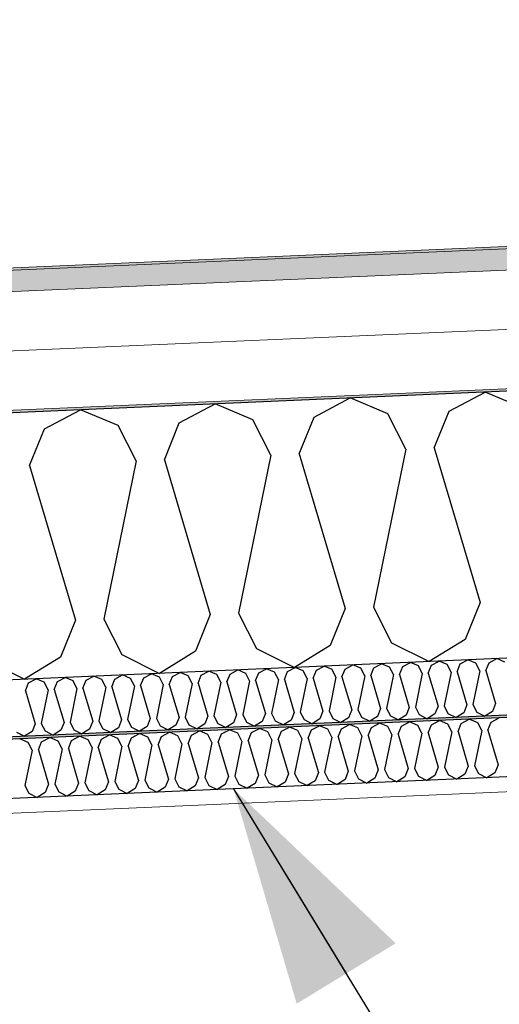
# Model space of a CAD drawing. Header units: millimetres. Extents: x -82116 to -59247, y -2070 to 13065.
# Tile 18 of 73: x -73611 to -73206, y 6473 to 7304. Entities that reach past the tile are written whole.
import ezdxf

# ---------------------------------------------------------------- set-up
doc = ezdxf.new("R2010")
doc.units = ezdxf.units.MM
doc.header["$LTSCALE"] = 0.5
doc.header["$MEASUREMENT"] = 0
doc.linetypes.add('PLINE', pattern=[0])
doc.layers.add('236- Innvendig kledning og overflate(Nye konstruksjoner)', color=7, linetype='Continuous', lineweight=0)
doc.layers.add('262- Taktekking(Nye konstruksjoner)', color=7, linetype='Continuous', lineweight=0)
for name, color, linetype in [('256- Faste himlinger og overflatebehandling (Skravur)(Nye konstruksjoner)', 7, 'Continuous'), ('256- Faste himlinger og overflatebehandling(Nye konstruksjoner)', 7, 'Continuous'), ('261- Primærkonstruksjon (tak)', 7, 'Continuous'), ('261- Primærkonstruksjon (tak) (Skravur)', 7, 'Continuous'), ('262- Taktekking (Skravur)(Nye konstruksjoner)', 7, 'Continuous'), ('832- Tekst bygning', 7, 'Continuous')]:
    doc.layers.add(name, color=color, linetype=linetype)
doc.dimstyles.new('GENERATED_STYLE__2', dxfattribs={"dimtxt": 0.18, "dimasz": 182.4, "dimexe": 0.18, "dimexo": 0.0625, "dimgap": 0, "dimtad": 0, "dimtih": 1, "dimtoh": 1, "dimdec": 4, "dimzin": 0, "dimdsep": 46, "dimcen": 0.09, "dimadec": 0, "dimazin": 0, "dimtfac": 1, "dimtdec": 4, "dimtmove": 0, "dimatfit": 3, "dimldrblk": 'ARROWHEAD_5', "dimfxl": 1, "dimtolj": 1, "dimtzin": 0, "dimarcsym": 0})

# ---------------------------------------------------------------- blocks, each defined once
blk = doc.blocks.new('*X7')
at = {"layer": '261- Primærkonstruksjon (tak) (Skravur)', "linetype": 'PLINE'}
for p, q in [((-73362.51, 6968.7), (-73332.1, 6984.75)), ((-73300.41, 6971.41), (-73332.1, 6984.75)), ((-73248.8, 6973.66), (-73218.39, 6989.71)), ((-73186.7, 6976.37), (-73218.39, 6989.71)), ((-73589.93, 6958.77), (-73559.52, 6974.82)), ((-73527.83, 6961.48), (-73559.52, 6974.82)), ((-73476.22, 6963.73), (-73445.81, 6979.78)), ((-73414.12, 6966.44), (-73445.81, 6979.78)), ((-73398.93, 6936.6), (-73414.12, 6966.44)), ((-73375.04, 6937.64), (-73362.51, 6968.7)), ((-73285.22, 6941.56), (-73300.41, 6971.41)), ((-73261.33, 6942.61), (-73248.8, 6973.66)), ((-73602.46, 6927.71), (-73589.93, 6958.77)), ((-73512.64, 6931.63), (-73527.83, 6961.48)), ((-73488.75, 6932.68), (-73476.22, 6963.73)), ((-73285.22, 6941.56), (-73312.43, 6808.27)), ((-73261.33, 6942.61), (-73222.61, 6812.19)), ((-73488.75, 6932.68), (-73450.03, 6802.26)), ((-73398.93, 6936.6), (-73426.14, 6803.3)), ((-73375.04, 6937.64), (-73336.32, 6807.22)), ((-73602.46, 6927.71), (-73563.74, 6797.29)), ((-73512.64, 6931.63), (-73539.85, 6798.34)), ((-73312.43, 6808.27), (-73297.24, 6778.42)), ((-73222.61, 6812.19), (-73235.14, 6781.13)), ((-73450.03, 6802.26), (-73462.56, 6771.2)), ((-73426.14, 6803.3), (-73410.95, 6773.46)), ((-73336.32, 6807.22), (-73348.85, 6776.17)), ((-73563.74, 6797.29), (-73576.27, 6766.24)), ((-73539.85, 6798.34), (-73524.66, 6768.49)), ((-73348.85, 6776.17), (-73379.14, 6757.48)), ((-73297.24, 6778.42), (-73265.43, 6762.45)), ((-73235.14, 6781.13), (-73265.43, 6762.45)), ((-73524.66, 6768.49), (-73492.85, 6752.52)), ((-73462.56, 6771.2), (-73492.85, 6752.52)), ((-73410.95, 6773.46), (-73379.14, 6757.48)), ((-73638.37, 6763.53), (-73606.56, 6747.55)), ((-73576.27, 6766.24), (-73606.56, 6747.55))]:
    blk.add_line(p, q, dxfattribs=at)
blk = doc.blocks.new('*X14')
at = {"layer": '256- Faste himlinger og overflatebehandling (Skravur)(Nye konstruksjoner)', "linetype": 'PLINE'}
for p, q in [((-73339.5, 6705.89), (-73332.74, 6709.46)), ((-73325.7, 6706.49), (-73332.74, 6709.46)), ((-73314.23, 6707), (-73307.47, 6710.56)), ((-73300.43, 6707.6), (-73307.47, 6710.56)), ((-73288.96, 6708.1), (-73282.2, 6711.67)), ((-73275.16, 6708.7), (-73282.2, 6711.67)), ((-73271.79, 6702.07), (-73275.16, 6708.7)), ((-73266.48, 6702.3), (-73263.69, 6709.2)), ((-73263.69, 6709.2), (-73256.93, 6712.77)), ((-73249.89, 6709.8), (-73256.93, 6712.77)), ((-73246.52, 6703.17), (-73249.89, 6709.8)), ((-73241.21, 6703.4), (-73238.42, 6710.31)), ((-73238.42, 6710.31), (-73231.67, 6713.87)), ((-73224.62, 6710.91), (-73231.67, 6713.87)), ((-73221.25, 6704.28), (-73224.62, 6710.91)), ((-73215.94, 6704.51), (-73213.15, 6711.41)), ((-73213.15, 6711.41), (-73206.4, 6714.98)), ((-73541.65, 6697.07), (-73534.89, 6700.63)), ((-73527.85, 6697.67), (-73534.89, 6700.63)), ((-73516.38, 6698.17), (-73509.62, 6701.74)), ((-73502.58, 6698.77), (-73509.62, 6701.74)), ((-73491.11, 6699.27), (-73484.35, 6702.84)), ((-73477.31, 6699.88), (-73484.35, 6702.84)), ((-73468.63, 6693.47), (-73465.84, 6700.38)), ((-73465.84, 6700.38), (-73459.09, 6703.94)), ((-73452.04, 6700.98), (-73459.09, 6703.94)), ((-73448.67, 6694.35), (-73452.04, 6700.98)), ((-73443.36, 6694.58), (-73440.58, 6701.48)), ((-73440.58, 6701.48), (-73433.82, 6705.05)), ((-73426.77, 6702.08), (-73433.82, 6705.05)), ((-73423.4, 6695.45), (-73426.77, 6702.08)), ((-73418.09, 6695.68), (-73415.31, 6702.58)), ((-73415.31, 6702.58), (-73408.55, 6706.15)), ((-73401.5, 6703.18), (-73408.55, 6706.15)), ((-73398.13, 6696.55), (-73401.5, 6703.18)), ((-73392.82, 6696.78), (-73390.04, 6703.69)), ((-73390.04, 6703.69), (-73383.28, 6707.25)), ((-73376.24, 6704.29), (-73383.28, 6707.25)), ((-73372.86, 6697.66), (-73376.24, 6704.29)), ((-73367.55, 6697.89), (-73364.77, 6704.79)), ((-73364.77, 6704.79), (-73358.01, 6708.36)), ((-73350.97, 6705.39), (-73358.01, 6708.36)), ((-73347.59, 6698.76), (-73350.97, 6705.39)), ((-73342.28, 6698.99), (-73339.5, 6705.89)), ((-73322.32, 6699.86), (-73325.7, 6706.49)), ((-73317.01, 6700.09), (-73314.23, 6707)), ((-73297.05, 6700.97), (-73303.1, 6671.34)), ((-73297.05, 6700.97), (-73300.43, 6707.6)), ((-73291.75, 6701.2), (-73288.96, 6708.1)), ((-73291.75, 6701.2), (-73283.14, 6672.22)), ((-73271.79, 6702.07), (-73277.83, 6672.45)), ((-73266.48, 6702.3), (-73257.87, 6673.32)), ((-73246.52, 6703.17), (-73252.56, 6673.55)), ((-73241.21, 6703.4), (-73232.6, 6674.42)), ((-73221.25, 6704.28), (-73227.29, 6674.65)), ((-73215.94, 6704.51), (-73207.33, 6675.52)), ((-73603.66, 6694.36), (-73610.7, 6697.32)), ((-73600.28, 6687.73), (-73603.66, 6694.36)), ((-73594.97, 6687.96), (-73592.19, 6694.86)), ((-73592.19, 6694.86), (-73585.43, 6698.43)), ((-73578.39, 6695.46), (-73585.43, 6698.43)), ((-73575.01, 6688.83), (-73578.39, 6695.46)), ((-73569.7, 6689.06), (-73566.92, 6695.96)), ((-73566.92, 6695.96), (-73560.16, 6699.53)), ((-73553.12, 6696.57), (-73560.16, 6699.53)), ((-73549.74, 6689.93), (-73553.12, 6696.57)), ((-73544.43, 6690.16), (-73541.65, 6697.07)), ((-73524.47, 6691.04), (-73527.85, 6697.67)), ((-73519.17, 6691.27), (-73516.38, 6698.17)), ((-73499.21, 6692.14), (-73505.25, 6662.52)), ((-73499.21, 6692.14), (-73502.58, 6698.77)), ((-73493.9, 6692.37), (-73491.11, 6699.27)), ((-73493.9, 6692.37), (-73485.29, 6663.39)), ((-73473.94, 6693.24), (-73479.98, 6663.62)), ((-73473.94, 6693.24), (-73477.31, 6699.88)), ((-73468.63, 6693.47), (-73460.02, 6664.49)), ((-73448.67, 6694.35), (-73454.71, 6664.72)), ((-73443.36, 6694.58), (-73434.75, 6665.6)), ((-73423.4, 6695.45), (-73429.45, 6665.83)), ((-73418.09, 6695.68), (-73409.49, 6666.7)), ((-73398.13, 6696.55), (-73404.18, 6666.93)), ((-73392.82, 6696.78), (-73384.22, 6667.8)), ((-73372.86, 6697.66), (-73378.91, 6668.03)), ((-73367.55, 6697.89), (-73358.95, 6668.91)), ((-73347.59, 6698.76), (-73353.64, 6669.14)), ((-73342.28, 6698.99), (-73333.68, 6670.01)), ((-73322.32, 6699.86), (-73328.37, 6670.24)), ((-73317.01, 6700.09), (-73308.41, 6671.11)), ((-73600.28, 6687.73), (-73606.33, 6658.1)), ((-73594.97, 6687.96), (-73586.37, 6658.98)), ((-73575.01, 6688.83), (-73581.06, 6659.21)), ((-73569.7, 6689.06), (-73561.1, 6660.08)), ((-73549.74, 6689.93), (-73555.79, 6660.31)), ((-73544.43, 6690.16), (-73535.83, 6661.18)), ((-73524.47, 6691.04), (-73530.52, 6661.41)), ((-73519.17, 6691.27), (-73510.56, 6662.29)), ((-73207.33, 6675.52), (-73210.12, 6668.62)), ((-73384.22, 6667.8), (-73387, 6660.9)), ((-73378.91, 6668.03), (-73375.53, 6661.4)), ((-73358.95, 6668.91), (-73361.73, 6662)), ((-73353.64, 6669.14), (-73350.26, 6662.5)), ((-73333.68, 6670.01), (-73336.46, 6663.11)), ((-73328.37, 6670.24), (-73324.99, 6663.61)), ((-73308.41, 6671.11), (-73311.19, 6664.21)), ((-73303.1, 6671.34), (-73299.73, 6664.71)), ((-73283.14, 6672.22), (-73285.92, 6665.31)), ((-73277.83, 6672.45), (-73274.46, 6665.81)), ((-73257.87, 6673.32), (-73260.66, 6666.42)), ((-73252.56, 6673.55), (-73249.19, 6666.92)), ((-73235.39, 6667.52), (-73242.12, 6663.37)), ((-73232.6, 6674.42), (-73235.39, 6667.52)), ((-73227.29, 6674.65), (-73223.92, 6668.02)), ((-73223.92, 6668.02), (-73216.85, 6664.47)), ((-73210.12, 6668.62), (-73216.85, 6664.47)), ((-73586.37, 6658.98), (-73589.15, 6652.07)), ((-73581.06, 6659.21), (-73577.68, 6652.58)), ((-73561.1, 6660.08), (-73563.88, 6653.18)), ((-73555.79, 6660.31), (-73552.41, 6653.68)), ((-73535.83, 6661.18), (-73538.61, 6654.28)), ((-73530.52, 6661.41), (-73527.15, 6654.78)), ((-73510.56, 6662.29), (-73513.34, 6655.38)), ((-73505.25, 6662.52), (-73501.88, 6655.89)), ((-73485.29, 6663.39), (-73488.08, 6656.49)), ((-73479.98, 6663.62), (-73476.61, 6656.99)), ((-73460.02, 6664.49), (-73462.81, 6657.59)), ((-73454.71, 6664.72), (-73451.34, 6658.09)), ((-73437.54, 6658.69), (-73444.27, 6654.54)), ((-73434.75, 6665.6), (-73437.54, 6658.69)), ((-73429.45, 6665.83), (-73426.07, 6659.2)), ((-73426.07, 6659.2), (-73419, 6655.65)), ((-73412.27, 6659.8), (-73419, 6655.65)), ((-73409.49, 6666.7), (-73412.27, 6659.8)), ((-73404.18, 6666.93), (-73400.8, 6660.3)), ((-73400.8, 6660.3), (-73393.73, 6656.75)), ((-73387, 6660.9), (-73393.73, 6656.75)), ((-73375.53, 6661.4), (-73368.46, 6657.85)), ((-73361.73, 6662), (-73368.46, 6657.85)), ((-73350.26, 6662.5), (-73343.19, 6658.96)), ((-73336.46, 6663.11), (-73343.19, 6658.96)), ((-73324.99, 6663.61), (-73317.93, 6660.06)), ((-73311.19, 6664.21), (-73317.93, 6660.06)), ((-73299.73, 6664.71), (-73292.66, 6661.16)), ((-73285.92, 6665.31), (-73292.66, 6661.16)), ((-73274.46, 6665.81), (-73267.39, 6662.26)), ((-73260.66, 6666.42), (-73267.39, 6662.26)), ((-73249.19, 6666.92), (-73242.12, 6663.37)), ((-73606.33, 6658.1), (-73602.95, 6651.47)), ((-73602.95, 6651.47), (-73595.88, 6647.92)), ((-73589.15, 6652.07), (-73595.88, 6647.92)), ((-73577.68, 6652.58), (-73570.62, 6649.03)), ((-73563.88, 6653.18), (-73570.62, 6649.03)), ((-73552.41, 6653.68), (-73545.35, 6650.13)), ((-73538.61, 6654.28), (-73545.35, 6650.13)), ((-73527.15, 6654.78), (-73520.08, 6651.23)), ((-73513.34, 6655.38), (-73520.08, 6651.23)), ((-73501.88, 6655.89), (-73494.81, 6652.34)), ((-73488.08, 6656.49), (-73494.81, 6652.34)), ((-73476.61, 6656.99), (-73469.54, 6653.44)), ((-73462.81, 6657.59), (-73469.54, 6653.44)), ((-73451.34, 6658.09), (-73444.27, 6654.54))]:
    blk.add_line(p, q, dxfattribs=at)
blk = doc.blocks.new('*X16')
at = {"layer": '256- Faste himlinger og overflatebehandling (Skravur)(Nye konstruksjoner)', "linetype": 'PLINE'}
for p, q in [((-73360.61, 6755.15), (-73354.13, 6758.57)), ((-73347.37, 6755.73), (-73354.13, 6758.57)), ((-73336.36, 6756.21), (-73329.87, 6759.63)), ((-73323.11, 6756.79), (-73329.87, 6759.63)), ((-73312.1, 6757.27), (-73305.61, 6760.69)), ((-73298.85, 6757.85), (-73305.61, 6760.69)), ((-73290.51, 6751.7), (-73287.84, 6758.33)), ((-73287.84, 6758.33), (-73281.35, 6761.75)), ((-73274.59, 6758.9), (-73281.35, 6761.75)), ((-73271.35, 6752.54), (-73274.59, 6758.9)), ((-73266.25, 6752.76), (-73263.58, 6759.39)), ((-73263.58, 6759.39), (-73257.09, 6762.81)), ((-73250.33, 6759.96), (-73257.09, 6762.81)), ((-73247.09, 6753.6), (-73250.33, 6759.96)), ((-73242, 6753.82), (-73239.32, 6760.44)), ((-73239.32, 6760.44), (-73232.84, 6763.87)), ((-73226.07, 6761.02), (-73232.84, 6763.87)), ((-73222.83, 6754.66), (-73226.07, 6761.02)), ((-73217.74, 6754.88), (-73215.07, 6761.5)), ((-73215.07, 6761.5), (-73208.58, 6764.93)), ((-73201.82, 6762.08), (-73208.58, 6764.93)), ((-73554.68, 6746.68), (-73548.19, 6750.1)), ((-73541.43, 6747.25), (-73548.19, 6750.1)), ((-73530.42, 6747.73), (-73523.93, 6751.16)), ((-73517.17, 6748.31), (-73523.93, 6751.16)), ((-73506.16, 6748.79), (-73499.68, 6752.22)), ((-73492.91, 6749.37), (-73499.68, 6752.22)), ((-73481.91, 6749.85), (-73475.42, 6753.28)), ((-73468.66, 6750.43), (-73475.42, 6753.28)), ((-73465.42, 6744.06), (-73468.66, 6750.43)), ((-73460.32, 6744.29), (-73457.65, 6750.91)), ((-73457.65, 6750.91), (-73451.16, 6754.34)), ((-73444.4, 6751.49), (-73451.16, 6754.34)), ((-73441.16, 6745.12), (-73444.4, 6751.49)), ((-73436.06, 6745.35), (-73433.39, 6751.97)), ((-73433.39, 6751.97), (-73426.9, 6755.4)), ((-73420.14, 6752.55), (-73426.9, 6755.4)), ((-73416.9, 6746.18), (-73420.14, 6752.55)), ((-73411.8, 6746.41), (-73409.13, 6753.03)), ((-73409.13, 6753.03), (-73402.64, 6756.45)), ((-73395.88, 6753.61), (-73402.64, 6756.45)), ((-73392.64, 6747.24), (-73395.88, 6753.61)), ((-73387.55, 6747.46), (-73384.87, 6754.09)), ((-73384.87, 6754.09), (-73378.38, 6757.51)), ((-73371.62, 6754.67), (-73378.38, 6757.51)), ((-73368.38, 6748.3), (-73371.62, 6754.67)), ((-73363.29, 6748.52), (-73360.61, 6755.15)), ((-73344.13, 6749.36), (-73347.37, 6755.73)), ((-73339.03, 6749.58), (-73336.36, 6756.21)), ((-73319.87, 6750.42), (-73325.67, 6721.98)), ((-73319.87, 6750.42), (-73323.11, 6756.79)), ((-73314.77, 6750.64), (-73312.1, 6757.27)), ((-73314.77, 6750.64), (-73306.51, 6722.82)), ((-73295.61, 6751.48), (-73301.41, 6723.04)), ((-73295.61, 6751.48), (-73298.85, 6757.85)), ((-73290.51, 6751.7), (-73282.25, 6723.88)), ((-73271.35, 6752.54), (-73277.16, 6724.1)), ((-73266.25, 6752.76), (-73257.99, 6724.94)), ((-73247.09, 6753.6), (-73252.9, 6725.16)), ((-73242, 6753.82), (-73233.74, 6726)), ((-73222.83, 6754.66), (-73228.64, 6726.22)), ((-73217.74, 6754.88), (-73209.48, 6727.06)), ((-73605.87, 6737.93), (-73603.2, 6744.56)), ((-73603.2, 6744.56), (-73596.71, 6747.98)), ((-73589.95, 6745.14), (-73596.71, 6747.98)), ((-73586.71, 6738.77), (-73589.95, 6745.14)), ((-73581.61, 6738.99), (-73578.94, 6745.62)), ((-73578.94, 6745.62), (-73572.45, 6749.04)), ((-73565.69, 6746.2), (-73572.45, 6749.04)), ((-73562.45, 6739.83), (-73565.69, 6746.2)), ((-73557.35, 6740.05), (-73554.68, 6746.68)), ((-73538.19, 6740.89), (-73541.43, 6747.25)), ((-73533.09, 6741.11), (-73530.42, 6747.73)), ((-73513.93, 6741.95), (-73519.74, 6713.51)), ((-73513.93, 6741.95), (-73517.17, 6748.31)), ((-73508.84, 6742.17), (-73506.16, 6748.79)), ((-73508.84, 6742.17), (-73500.58, 6714.35)), ((-73489.67, 6743.01), (-73495.48, 6714.57)), ((-73489.67, 6743.01), (-73492.91, 6749.37)), ((-73484.58, 6743.23), (-73481.91, 6749.85)), ((-73484.58, 6743.23), (-73476.32, 6715.4)), ((-73465.42, 6744.06), (-73471.22, 6715.63)), ((-73460.32, 6744.29), (-73452.06, 6716.46)), ((-73441.16, 6745.12), (-73446.96, 6716.69)), ((-73436.06, 6745.35), (-73427.8, 6717.52)), ((-73416.9, 6746.18), (-73422.7, 6717.75)), ((-73411.8, 6746.41), (-73403.54, 6718.58)), ((-73392.64, 6747.24), (-73398.45, 6718.8)), ((-73387.55, 6747.46), (-73379.28, 6719.64)), ((-73368.38, 6748.3), (-73374.19, 6719.86)), ((-73363.29, 6748.52), (-73355.03, 6720.7)), ((-73344.13, 6749.36), (-73349.93, 6720.92)), ((-73339.03, 6749.58), (-73330.77, 6721.76)), ((-73605.87, 6737.93), (-73597.61, 6710.11)), ((-73586.71, 6738.77), (-73592.51, 6710.33)), ((-73581.61, 6738.99), (-73573.35, 6711.17)), ((-73562.45, 6739.83), (-73568.25, 6711.39)), ((-73557.35, 6740.05), (-73549.09, 6712.23)), ((-73538.19, 6740.89), (-73543.99, 6712.45)), ((-73533.09, 6741.11), (-73524.83, 6713.29)), ((-73252.9, 6725.16), (-73249.66, 6718.79)), ((-73233.74, 6726), (-73236.41, 6719.37)), ((-73228.64, 6726.22), (-73225.4, 6719.85)), ((-73209.48, 6727.06), (-73212.15, 6720.43)), ((-73427.8, 6717.52), (-73430.47, 6710.9)), ((-73422.7, 6717.75), (-73419.46, 6711.38)), ((-73403.54, 6718.58), (-73406.22, 6711.96)), ((-73398.45, 6718.8), (-73395.21, 6712.44)), ((-73379.28, 6719.64), (-73381.96, 6713.02)), ((-73374.19, 6719.86), (-73370.95, 6713.5)), ((-73355.03, 6720.7), (-73357.7, 6714.08)), ((-73349.93, 6720.92), (-73346.69, 6714.56)), ((-73330.77, 6721.76), (-73333.44, 6715.13)), ((-73325.67, 6721.98), (-73322.43, 6715.62)), ((-73306.51, 6722.82), (-73309.18, 6716.19)), ((-73301.41, 6723.04), (-73298.17, 6716.67)), ((-73284.92, 6717.25), (-73291.39, 6713.27)), ((-73282.25, 6723.88), (-73284.92, 6717.25)), ((-73277.16, 6724.1), (-73273.92, 6717.73)), ((-73273.92, 6717.73), (-73267.13, 6714.33)), ((-73260.67, 6718.31), (-73267.13, 6714.33)), ((-73257.99, 6724.94), (-73260.67, 6718.31)), ((-73249.66, 6718.79), (-73242.87, 6715.38)), ((-73236.41, 6719.37), (-73242.87, 6715.38)), ((-73225.4, 6719.85), (-73218.61, 6716.44)), ((-73212.15, 6720.43), (-73218.61, 6716.44)), ((-73597.61, 6710.11), (-73600.28, 6703.48)), ((-73592.51, 6710.33), (-73589.27, 6703.96)), ((-73573.35, 6711.17), (-73576.02, 6704.54)), ((-73568.25, 6711.39), (-73565.01, 6705.02)), ((-73549.09, 6712.23), (-73551.76, 6705.6)), ((-73543.99, 6712.45), (-73540.76, 6706.08)), ((-73524.83, 6713.29), (-73527.51, 6706.66)), ((-73519.74, 6713.51), (-73516.5, 6707.14)), ((-73500.58, 6714.35), (-73503.25, 6707.72)), ((-73495.48, 6714.57), (-73492.24, 6708.2)), ((-73478.99, 6708.78), (-73485.45, 6704.79)), ((-73476.32, 6715.4), (-73478.99, 6708.78)), ((-73471.22, 6715.63), (-73467.98, 6709.26)), ((-73467.98, 6709.26), (-73461.19, 6705.85)), ((-73454.73, 6709.84), (-73461.19, 6705.85)), ((-73452.06, 6716.46), (-73454.73, 6709.84)), ((-73446.96, 6716.69), (-73443.72, 6710.32)), ((-73443.72, 6710.32), (-73436.94, 6706.91)), ((-73430.47, 6710.9), (-73436.94, 6706.91)), ((-73419.46, 6711.38), (-73412.68, 6707.97)), ((-73406.22, 6711.96), (-73412.68, 6707.97)), ((-73395.21, 6712.44), (-73388.42, 6709.03)), ((-73381.96, 6713.02), (-73388.42, 6709.03)), ((-73370.95, 6713.5), (-73364.16, 6710.09)), ((-73357.7, 6714.08), (-73364.16, 6710.09)), ((-73346.69, 6714.56), (-73339.9, 6711.15)), ((-73333.44, 6715.13), (-73339.9, 6711.15)), ((-73322.43, 6715.62), (-73315.65, 6712.21)), ((-73309.18, 6716.19), (-73315.65, 6712.21)), ((-73298.17, 6716.67), (-73291.39, 6713.27)), ((-73613.53, 6702.91), (-73606.74, 6699.5)), ((-73600.28, 6703.48), (-73606.74, 6699.5)), ((-73589.27, 6703.96), (-73582.49, 6700.56)), ((-73576.02, 6704.54), (-73582.49, 6700.56)), ((-73565.01, 6705.02), (-73558.23, 6701.62)), ((-73551.76, 6705.6), (-73558.23, 6701.62)), ((-73540.76, 6706.08), (-73533.97, 6702.68)), ((-73527.51, 6706.66), (-73533.97, 6702.68)), ((-73516.5, 6707.14), (-73509.71, 6703.73)), ((-73503.25, 6707.72), (-73509.71, 6703.73)), ((-73492.24, 6708.2), (-73485.45, 6704.79))]:
    blk.add_line(p, q, dxfattribs=at)
blk = doc.blocks.new('ARROWHEAD_5')
at = {"linetype": 'Continuous'}
blk.add_hatch(color=256, dxfattribs=at).paths.add_polyline_path([(-1, 0.2679), (0, 0), (-1, -0.2679)])
blk.add_line((0, 0), (-1, 0), dxfattribs=at)

msp = doc.modelspace()

# ---------------------------------------------------------------- hatches: boundary and pattern name
at = {"layer": '256- Faste himlinger og overflatebehandling (Skravur)(Nye konstruksjoner)', "linetype": 'Continuous'}
msp.add_hatch(color=256, dxfattribs=at).paths.add_polyline_path([(-77218.16, 6540), (-77213.99, 6540), (-71485.66, 6790.1), (-71485.66, 6792.11), (-77218.16, 6541.82)])
h = msp.add_hatch(dxfattribs=at)
h.set_pattern_fill('Gips', color=256, style=0, pattern_type=2)
h.set_pattern_definition([(2.5, (0, 0), (-3.77755, 86.52011), [0, -50]), (2.5, (23.09, 44.35), (-3.77755, 86.52011), [0, -50])])
h.paths.add_polyline_path([(-74143.16, 6624.03), (-74143.16, 6611.52), (-71485.66, 6727.54), (-71485.66, 6740.06)])
at = {"layer": '262- Taktekking (Skravur)(Nye konstruksjoner)', "linetype": 'Continuous'}
msp.add_hatch(color=256, dxfattribs=at).paths.add_polyline_path([(-77718.16, 6913.36), (-68823.16, 7301.73), (-68823.16, 7303.73), (-77718.16, 6915.37)])
h = msp.add_hatch(dxfattribs=at)
h.set_pattern_fill('Prikker_tett', color=256, style=0, pattern_type=2)
h.set_pattern_definition([(0, (0, 0), (0, 43.30127), [0, -25]), (0, (12.5, 21.65), (0, 43.30127), [0, -25])])
h.paths.add_polyline_path([(-77718.16, 6793.25), (-68823.16, 7181.61), (-68823.16, 7183.62), (-77718.16, 6795.25)])
at = {"layer": '262- Taktekking(Nye konstruksjoner)', "linetype": 'Continuous'}
msp.add_hatch(color=256, dxfattribs=at).paths.add_polyline_path([(-77718.16, 6913.36), (-77718.16, 6895.35), (-68823.16, 7283.71), (-68823.16, 7301.73)])

# ---------------------------------------------------------------- linework, layer by layer
at = {"layer": '236- Innvendig kledning og overflate(Nye konstruksjoner)', "linetype": 'PLINE'}
msp.add_line((-69600.66, 6809.85), (-77218.16, 6477.26), dxfattribs=at)
at = {"layer": '256- Faste himlinger og overflatebehandling(Nye konstruksjoner)', "linetype": 'PLINE'}
for p, q in [((-69600.66, 6874.41), (-77218.16, 6541.82)), ((-69600.66, 6872.41), (-77218.16, 6539.82)), ((-69600.66, 6822.36), (-77218.16, 6489.77))]:
    msp.add_line(p, q, dxfattribs=at)
at = {"layer": '261- Primærkonstruksjon (tak)', "linetype": 'PLINE'}
for p, q in [((-69600.66, 7147.67), (-76618.16, 6841.28)), ((-69600.66, 6922.45), (-76618.16, 6616.06))]:
    msp.add_line(p, q, dxfattribs=at)
at = {"layer": '262- Taktekking(Nye konstruksjoner)', "linetype": 'PLINE'}
for p, q in [((-68823.16, 7303.73), (-77718.16, 6915.37)), ((-68823.16, 7301.73), (-77718.16, 6913.36)), ((-68823.16, 7283.71), (-77718.16, 6895.35)), ((-68823.16, 7233.66), (-77718.16, 6845.3)), ((-68823.16, 7183.62), (-77718.16, 6795.25))]:
    msp.add_line(p, q, dxfattribs=at)

# ---------------------------------------------------------------- block references
at = {"layer": '256- Faste himlinger og overflatebehandling(Nye konstruksjoner)'}
for name in ['*X16', '*X14']:
    msp.add_blockref(name, (0, 0), dxfattribs=at)
at = {"layer": '261- Primærkonstruksjon (tak)'}
msp.add_blockref('*X7', (0, 0), dxfattribs=at)

# ---------------------------------------------------------------- leaders
at = {"layer": '832- Tekst bygning', "linetype": 'PLINE', "annotation_type": 0, "has_hookline": 1, "hookline_direction": 0, "text_width": 1686.7}
msp.add_leader([(-73430.49, 6655.14), (-73288.68, 6422.77), (-73307.44, 6377.34), (-73125.04, 6377.34)], dimstyle='GENERATED_STYLE__2', dxfattribs=at)

doc.saveas('drawing.dxf')
